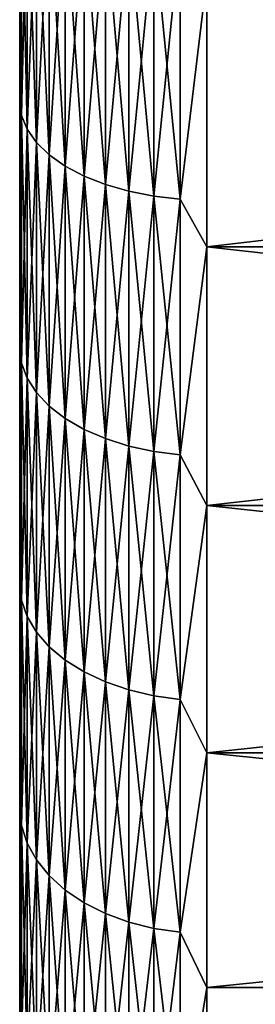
# Model space of a CAD drawing. Header units: metres. Extents: x -28 to 204, y -40 to 40.
# Tile 30 of 42: x 177.5 to 179.39, y -27.52 to -19.61. Entities that reach past the tile are written whole.
import ezdxf

# ---------------------------------------------------------------- set-up
doc = ezdxf.new("R2010")
doc.units = ezdxf.units.M
doc.layers.add('solid_SIPHO_KOMPL_SW0001', color=7, linetype='CONTINUOUS')

msp = doc.modelspace()

# ---------------------------------------------------------------- linework, layer by layer
at = {"layer": 'solid_SIPHO_KOMPL_SW0001'}
for points in [[(177.514999, -18.314192, 132.105362), (177.5, -18.881908, 131.551788), (177.5, -19.946903, 130.929733)], [(177.514999, -20.379013, 130.913239), (177.514999, -18.314192, 132.105362), (177.5, -19.946903, 130.929733)], [(177.514999, -18.314192, 63.894642), (177.514999, -20.379013, 65.086761), (177.5, -18.881908, 64.448219)], [(177.560272, -18.413252, 132.289841), (177.514999, -18.314192, 132.105362), (177.514999, -20.379013, 130.913239)], [(177.560272, -20.489243, 64.908737), (177.514999, -20.379013, 65.086761), (177.514999, -18.314192, 63.894642)], [(177.560272, -18.413252, 63.710163), (177.560272, -20.489243, 64.908737), (177.514999, -18.314192, 63.894642)], [(177.560272, -20.489243, 131.091263), (177.560272, -18.413252, 132.289841), (177.514999, -20.379013, 130.913239)], [(177.634933, -18.508251, 132.466751), (177.560272, -18.413252, 132.289841), (177.560272, -20.489243, 131.091263)], [(177.634933, -20.594952, 64.738014), (177.560272, -20.489243, 64.908737), (177.560272, -18.413252, 63.710163)], [(177.634933, -18.508251, 63.533253), (177.634933, -20.594952, 64.738014), (177.560272, -18.413252, 63.710163)], [(177.634933, -20.594952, 131.261993), (177.634933, -18.508251, 132.466751), (177.560272, -20.489243, 131.091263)], [(177.737427, -18.59725, 132.632477), (177.634933, -18.508251, 132.466751), (177.634933, -20.594952, 131.261993)], [(177.737427, -20.693985, 64.578064), (177.634933, -20.594952, 64.738014), (177.634933, -18.508251, 63.533253)], [(177.737427, -18.59725, 63.367516), (177.737427, -20.693985, 64.578064), (177.634933, -18.508251, 63.533253)], [(177.737427, -20.693985, 131.421936), (177.737427, -18.59725, 132.632477), (177.634933, -20.594952, 131.261993)], [(177.865677, -18.678434, 132.783661), (177.737427, -18.59725, 132.632477), (177.737427, -20.693985, 131.421936)], [(177.865677, -20.784321, 64.432167), (177.737427, -20.693985, 64.578064), (177.737427, -18.59725, 63.367516)], [(177.865677, -18.678434, 63.216335), (177.865677, -20.784321, 64.432167), (177.737427, -18.59725, 63.367516)], [(177.865677, -20.784321, 131.567825), (177.865677, -18.678434, 132.783661), (177.737427, -20.693985, 131.421936)], [(178.017059, -18.750147, 132.917206), (177.865677, -18.678434, 132.783661), (177.865677, -20.784321, 131.567825)], [(178.017059, -20.864119, 64.303291), (177.865677, -20.784321, 64.432167), (177.865677, -18.678434, 63.216335)], [(178.017059, -18.750147, 63.082787), (178.017059, -20.864119, 64.303291), (177.865677, -18.678434, 63.216335)], [(178.017059, -20.864119, 131.696716), (178.017059, -18.750147, 132.917206), (177.865677, -20.784321, 131.567825)], [(178.188492, -18.810925, 133.030396), (178.017059, -18.750147, 132.917206), (178.017059, -20.864119, 131.696716)], [(178.188492, -20.931749, 64.194061), (178.017059, -20.864119, 64.303291), (178.017059, -18.750147, 63.082787)], [(178.188492, -18.810925, 62.969604), (178.188492, -20.931749, 64.194061), (178.017059, -18.750147, 63.082787)], [(178.188492, -20.931749, 131.805939), (178.188492, -18.810925, 133.030396), (178.017059, -20.864119, 131.696716)], [(178.376495, -18.859529, 133.120911), (178.188492, -18.810925, 133.030396), (178.188492, -20.931749, 131.805939)], [(178.376495, -20.985834, 64.106712), (178.188492, -20.931749, 64.194061), (178.188492, -18.810925, 62.969604)], [(178.376495, -18.859529, 62.879093), (178.376495, -20.985834, 64.106712), (178.188492, -18.810925, 62.969604)], [(177.5, -19.946903, 65.070267), (177.5, -19.946903, 130.929733), (177.5, -18.881908, 131.551788)], [(177.5, -18.881908, 64.448219), (177.5, -19.946903, 65.070267), (177.5, -18.881908, 131.551788)], [(177.514999, -20.379013, 65.086761), (177.5, -19.946903, 65.070267), (177.5, -18.881908, 64.448219)], [(178.376495, -20.985834, 131.89328), (178.376495, -18.859529, 133.120911), (178.188492, -20.931749, 131.805939)], [(178.577194, -18.894968, 133.186905), (178.376495, -18.859529, 133.120911), (178.376495, -20.985834, 131.89328)], [(178.577194, -21.025269, 64.043022), (178.376495, -20.985834, 64.106712), (178.376495, -18.859529, 62.879093)], [(178.577194, -18.894968, 62.813095), (178.577194, -21.025269, 64.043022), (178.376495, -18.859529, 62.879093)], [(178.577194, -21.025269, 131.95697), (178.577194, -18.894968, 133.186905), (178.376495, -20.985834, 131.89328)], [(178.78653, -18.916519, 133.227036), (178.577194, -18.894968, 133.186905), (178.577194, -21.025269, 131.95697)], [(178.78653, -21.04925, 64.004295), (178.577194, -21.025269, 64.043022), (178.577194, -18.894968, 62.813095)], [(178.78653, -18.916519, 62.772964), (178.78653, -21.04925, 64.004295), (178.577194, -18.894968, 62.813095)], [(178.78653, -21.04925, 131.995697), (178.78653, -18.916519, 133.227036), (178.577194, -21.025269, 131.95697)], [(178.78653, -18.916519, 62.772964), (179, -19.270147, 62.947731), (178.78653, -21.04925, 64.004295)], [(178.78653, -21.04925, 131.995697), (179, -19.270147, 133.052261), (178.78653, -18.916519, 133.227036)], [(178.78653, -21.04925, 64.004295), (179, -19.270147, 62.947731), (179, -21.433071, 64.226883)], [(178.78653, -21.04925, 131.995697), (179, -21.433071, 131.773117), (179, -19.270147, 133.052261)], [(179, -19.270147, 62.947731), (197.5, -19.270758, 62.94812), (197.5, -21.43273, 64.226791)], [(179, -21.433071, 64.226883), (179, -19.270147, 62.947731), (197.5, -21.43273, 64.226791)], [(179, -19.270147, 133.052261), (179, -21.433071, 131.773117), (197.5, -19.270758, 133.05188)], [(179, -21.433071, 131.773117), (197.5, -21.43273, 131.773209), (197.5, -19.270758, 133.05188)], [(177.5, -20.993065, 65.727211), (177.5, -20.993065, 130.272781), (177.5, -19.946903, 130.929733)], [(177.514999, -20.379013, 130.913239), (177.5, -19.946903, 130.929733), (177.5, -20.993065, 130.272781)], [(177.5, -19.946903, 65.070267), (177.5, -20.993065, 65.727211), (177.5, -19.946903, 130.929733)], [(177.514999, -20.379013, 65.086761), (177.5, -20.993065, 65.727211), (177.5, -19.946903, 65.070267)], [(177.514999, -20.379013, 130.913239), (177.5, -20.993065, 130.272781), (177.5, -22.017599, 129.582779)], [(177.514999, -22.366529, 129.596252), (177.514999, -20.379013, 130.913239), (177.5, -22.017599, 129.582779)], [(177.514999, -20.379013, 65.086761), (177.514999, -22.366529, 66.40374), (177.5, -20.993065, 65.727211)], [(177.560272, -20.489243, 131.091263), (177.514999, -20.379013, 130.913239), (177.514999, -22.366529, 129.596252)], [(177.560272, -22.487509, 66.232834), (177.514999, -22.366529, 66.40374), (177.514999, -20.379013, 65.086761)], [(177.560272, -20.489243, 64.908737), (177.560272, -22.487509, 66.232834), (177.514999, -20.379013, 65.086761)], [(177.560272, -22.487509, 129.767166), (177.560272, -20.489243, 131.091263), (177.514999, -22.366529, 129.596252)], [(177.634933, -20.594952, 131.261993), (177.560272, -20.489243, 131.091263), (177.560272, -22.487509, 129.767166)], [(177.634933, -22.603529, 66.068939), (177.560272, -22.487509, 66.232834), (177.560272, -20.489243, 64.908737)], [(177.634933, -20.594952, 64.738014), (177.634933, -22.603529, 66.068939), (177.560272, -20.489243, 64.908737)], [(177.634933, -22.603529, 129.931061), (177.634933, -20.594952, 131.261993), (177.560272, -22.487509, 129.767166)], [(177.737427, -20.693985, 131.421936), (177.634933, -20.594952, 131.261993), (177.634933, -22.603529, 129.931061)], [(177.737427, -22.712219, 65.915398), (177.634933, -22.603529, 66.068939), (177.634933, -20.594952, 64.738014)], [(177.737427, -20.693985, 64.578064), (177.737427, -22.712219, 65.915398), (177.634933, -20.594952, 64.738014)], [(177.737427, -22.712219, 130.08461), (177.737427, -20.693985, 131.421936), (177.634933, -22.603529, 129.931061)], [(177.865677, -20.784321, 131.567825), (177.737427, -20.693985, 131.421936), (177.737427, -22.712219, 130.08461)], [(177.865677, -22.811367, 65.775337), (177.737427, -22.712219, 65.915398), (177.737427, -20.693985, 64.578064)], [(177.865677, -20.784321, 64.432167), (177.865677, -22.811367, 65.775337), (177.737427, -20.693985, 64.578064)], [(177.865677, -22.811367, 130.22467), (177.865677, -20.784321, 131.567825), (177.737427, -22.712219, 130.08461)], [(178.017059, -20.864119, 131.696716), (177.865677, -20.784321, 131.567825), (177.865677, -22.811367, 130.22467)], [(178.017059, -22.898947, 65.651619), (177.865677, -22.811367, 65.775337), (177.865677, -20.784321, 64.432167)], [(178.017059, -20.864119, 64.303291), (178.017059, -22.898947, 65.651619), (177.865677, -20.784321, 64.432167)], [(178.017059, -22.898947, 130.348389), (178.017059, -20.864119, 131.696716), (177.865677, -22.811367, 130.22467)], [(178.188492, -20.931749, 131.805939), (178.017059, -20.864119, 131.696716), (178.017059, -22.898947, 130.348389)], [(178.188492, -22.973173, 65.546761), (178.017059, -22.898947, 65.651619), (178.017059, -20.864119, 64.303291)], [(178.188492, -20.931749, 64.194061), (178.188492, -22.973173, 65.546761), (178.017059, -20.864119, 64.303291)], [(178.188492, -22.973173, 130.453247), (178.188492, -20.931749, 131.805939), (178.017059, -22.898947, 130.348389)], [(178.376495, -20.985834, 131.89328), (178.188492, -20.931749, 131.805939), (178.188492, -22.973173, 130.453247)], [(178.376495, -23.032532, 65.462906), (178.188492, -22.973173, 65.546761), (178.188492, -20.931749, 64.194061)], [(178.376495, -20.985834, 64.106712), (178.376495, -23.032532, 65.462906), (178.188492, -20.931749, 64.194061)], [(177.5, -22.017599, 66.417213), (177.5, -22.017599, 129.582779), (177.5, -20.993065, 130.272781)], [(177.5, -20.993065, 65.727211), (177.5, -22.017599, 66.417213), (177.5, -20.993065, 130.272781)], [(177.514999, -22.366529, 66.40374), (177.5, -22.017599, 66.417213), (177.5, -20.993065, 65.727211)], [(178.376495, -23.032532, 130.537094), (178.376495, -20.985834, 131.89328), (178.188492, -22.973173, 130.453247)], [(178.577194, -21.025269, 131.95697), (178.376495, -20.985834, 131.89328), (178.376495, -23.032532, 130.537094)], [(178.577194, -23.075813, 65.401764), (178.376495, -23.032532, 65.462906), (178.376495, -20.985834, 64.106712)], [(178.577194, -21.025269, 64.043022), (178.577194, -23.075813, 65.401764), (178.376495, -20.985834, 64.106712)], [(178.577194, -23.075813, 130.598236), (178.577194, -21.025269, 131.95697), (178.376495, -23.032532, 130.537094)], [(178.78653, -21.04925, 131.995697), (178.577194, -21.025269, 131.95697), (178.577194, -23.075813, 130.598236)], [(178.78653, -23.102133, 65.364586), (178.577194, -23.075813, 65.401764), (178.577194, -21.025269, 64.043022)], [(178.78653, -21.04925, 64.004295), (178.78653, -23.102133, 65.364586), (178.577194, -21.025269, 64.043022)], [(178.78653, -23.102133, 130.635422), (178.78653, -21.04925, 131.995697), (178.577194, -23.075813, 130.598236)], [(178.78653, -21.04925, 64.004295), (179, -21.433071, 64.226883), (178.78653, -23.102133, 65.364586)], [(178.78653, -23.102133, 130.635422), (179, -21.433071, 131.773117), (178.78653, -21.04925, 131.995697)], [(178.78653, -23.102133, 65.364586), (179, -21.433071, 64.226883), (179, -23.51141, 65.63932)], [(178.78653, -23.102133, 130.635422), (179, -23.51141, 130.360687), (179, -21.433071, 131.773117)], [(179, -21.433071, 64.226883), (197.5, -21.43273, 64.226791), (197.5, -23.511465, 65.639359)], [(179, -23.51141, 130.360687), (197.5, -23.511465, 130.360641), (197.5, -21.43273, 131.773209)], [(179, -21.433071, 131.773117), (179, -23.51141, 130.360687), (197.5, -21.43273, 131.773209)], [(179, -23.51141, 65.63932), (179, -21.433071, 64.226883), (197.5, -23.511465, 65.639359)], [(177.5, -23.017849, 67.13858), (177.5, -23.017849, 128.86142), (177.5, -22.017599, 129.582779)], [(177.514999, -22.366529, 129.596252), (177.5, -22.017599, 129.582779), (177.5, -23.017849, 128.86142)], [(177.5, -22.017599, 66.417213), (177.5, -23.017849, 67.13858), (177.5, -22.017599, 129.582779)], [(177.514999, -22.366529, 66.40374), (177.5, -23.017849, 67.13858), (177.5, -22.017599, 66.417213)], [(177.514999, -22.366529, 129.596252), (177.5, -23.017849, 128.86142), (177.5, -23.995663, 128.107315)], [(177.514999, -24.269201, 128.159424), (177.514999, -22.366529, 129.596252), (177.5, -23.995663, 128.107315)], [(177.514999, -22.366529, 66.40374), (177.514999, -24.269201, 67.840576), (177.5, -23.017849, 67.13858)], [(177.560272, -22.487509, 129.767166), (177.514999, -22.366529, 129.596252), (177.514999, -24.269201, 128.159424)], [(177.560272, -24.400473, 67.677437), (177.514999, -24.269201, 67.840576), (177.514999, -22.366529, 66.40374)], [(177.560272, -22.487509, 66.232834), (177.560272, -24.400473, 67.677437), (177.514999, -22.366529, 66.40374)], [(177.560272, -24.400473, 128.322556), (177.560272, -22.487509, 129.767166), (177.514999, -24.269201, 128.159424)], [(177.634933, -22.603529, 129.931061), (177.560272, -22.487509, 129.767166), (177.560272, -24.400473, 128.322556)], [(177.634933, -24.526361, 67.520996), (177.560272, -24.400473, 67.677437), (177.560272, -22.487509, 66.232834)], [(177.634933, -22.603529, 66.068939), (177.634933, -24.526361, 67.520996), (177.560272, -22.487509, 66.232834)], [(177.634933, -24.526361, 128.479004), (177.634933, -22.603529, 129.931061), (177.560272, -24.400473, 128.322556)], [(177.737427, -22.712219, 130.08461), (177.634933, -22.603529, 129.931061), (177.634933, -24.526361, 128.479004)], [(177.737427, -24.644299, 67.374435), (177.634933, -24.526361, 67.520996), (177.634933, -22.603529, 66.068939)], [(177.737427, -22.712219, 65.915398), (177.737427, -24.644299, 67.374435), (177.634933, -22.603529, 66.068939)], [(177.737427, -24.644299, 128.625565), (177.737427, -22.712219, 130.08461), (177.634933, -24.526361, 128.479004)], [(177.865677, -22.811367, 130.22467), (177.737427, -22.712219, 130.08461), (177.737427, -24.644299, 128.625565)], [(177.865677, -24.751881, 67.240746), (177.737427, -24.644299, 67.374435), (177.737427, -22.712219, 65.915398)], [(177.865677, -22.811367, 65.775337), (177.865677, -24.751881, 67.240746), (177.737427, -22.712219, 65.915398)], [(177.865677, -24.751881, 128.759262), (177.865677, -22.811367, 130.22467), (177.737427, -24.644299, 128.625565)], [(178.017059, -22.898947, 130.348389), (177.865677, -22.811367, 130.22467), (177.865677, -24.751881, 128.759262)], [(178.017059, -24.84691, 67.12265), (177.865677, -24.751881, 67.240746), (177.865677, -22.811367, 65.775337)], [(178.017059, -22.898947, 65.651619), (178.017059, -24.84691, 67.12265), (177.865677, -22.811367, 65.775337)], [(178.017059, -24.84691, 128.87735), (178.017059, -22.898947, 130.348389), (177.865677, -24.751881, 128.759262)], [(178.188492, -22.973173, 130.453247), (178.017059, -22.898947, 130.348389), (178.017059, -24.84691, 128.87735)], [(178.188492, -24.927452, 67.02256), (178.017059, -24.84691, 67.12265), (178.017059, -22.898947, 65.651619)], [(178.188492, -22.973173, 65.546761), (178.188492, -24.927452, 67.02256), (178.017059, -22.898947, 65.651619)], [(178.188492, -24.927452, 128.977432), (178.188492, -22.973173, 130.453247), (178.017059, -24.84691, 128.87735)], [(178.376495, -23.032532, 130.537094), (178.188492, -22.973173, 130.453247), (178.188492, -24.927452, 128.977432)], [(178.376495, -24.991859, 66.94252), (178.188492, -24.927452, 67.02256), (178.188492, -22.973173, 65.546761)], [(178.376495, -23.032532, 65.462906), (178.376495, -24.991859, 66.94252), (178.188492, -22.973173, 65.546761)], [(177.5, -23.995663, 67.892685), (177.5, -23.995663, 128.107315), (177.5, -23.017849, 128.86142)], [(177.5, -23.017849, 67.13858), (177.5, -23.995663, 67.892685), (177.5, -23.017849, 128.86142)], [(177.514999, -24.269201, 67.840576), (177.5, -23.995663, 67.892685), (177.5, -23.017849, 67.13858)], [(178.376495, -24.991859, 129.05748), (178.376495, -23.032532, 130.537094), (178.188492, -24.927452, 128.977432)], [(178.577194, -23.075813, 130.598236), (178.376495, -23.032532, 130.537094), (178.376495, -24.991859, 129.05748)], [(178.577194, -25.038822, 66.884163), (178.376495, -24.991859, 66.94252), (178.376495, -23.032532, 65.462906)], [(178.577194, -23.075813, 65.401764), (178.577194, -25.038822, 66.884163), (178.376495, -23.032532, 65.462906)], [(178.577194, -25.038822, 129.115845), (178.577194, -23.075813, 130.598236), (178.376495, -24.991859, 129.05748)], [(178.78653, -23.102133, 130.635422), (178.577194, -23.075813, 130.598236), (178.577194, -25.038822, 129.115845)], [(178.78653, -25.067381, 66.848671), (178.577194, -25.038822, 66.884163), (178.577194, -23.075813, 65.401764)], [(178.78653, -23.102133, 65.364586), (178.78653, -25.067381, 66.848671), (178.577194, -23.075813, 65.401764)], [(178.78653, -25.067381, 129.151321), (178.78653, -23.102133, 130.635422), (178.577194, -25.038822, 129.115845)], [(178.78653, -23.102133, 65.364586), (179, -23.51141, 65.63932), (178.78653, -25.067381, 66.848671)], [(178.78653, -25.067381, 129.151321), (179, -23.51141, 130.360687), (178.78653, -23.102133, 130.635422)], [(178.78653, -25.067381, 66.848671), (179, -23.51141, 65.63932), (179, -25.49696, 67.179474)], [(178.78653, -25.067381, 129.151321), (179, -25.49696, 128.820526), (179, -23.51141, 130.360687)], [(179, -23.51141, 65.63932), (197.5, -23.511465, 65.639359), (197.5, -25.497257, 67.179848)], [(179, -25.49696, 67.179474), (179, -23.51141, 65.63932), (197.5, -25.497257, 67.179848)], [(179, -23.51141, 130.360687), (179, -25.49696, 128.820526), (197.5, -23.511465, 130.360641)], [(179, -25.49696, 128.820526), (197.5, -25.497257, 128.820145), (197.5, -23.511465, 130.360641)], [(177.5, -24.949308, 68.67804), (177.5, -24.949308, 127.32196), (177.5, -23.995663, 128.107315)], [(177.514999, -24.269201, 128.159424), (177.5, -23.995663, 128.107315), (177.5, -24.949308, 127.32196)], [(177.5, -23.995663, 67.892685), (177.5, -24.949308, 68.67804), (177.5, -23.995663, 128.107315)], [(177.514999, -24.269201, 67.840576), (177.5, -24.949308, 68.67804), (177.5, -23.995663, 67.892685)], [(177.514999, -24.269201, 128.159424), (177.5, -24.949308, 127.32196), (177.5, -25.875912, 126.507668)], [(177.514999, -26.079811, 126.608192), (177.514999, -24.269201, 128.159424), (177.5, -25.875912, 126.507668)], [(177.514999, -24.269201, 67.840576), (177.514999, -26.079811, 69.391808), (177.5, -24.949308, 68.67804)], [(177.560272, -24.400473, 128.322556), (177.514999, -24.269201, 128.159424), (177.514999, -26.079811, 126.608192)], [(177.560272, -26.220877, 69.237068), (177.514999, -26.079811, 69.391808), (177.514999, -24.269201, 67.840576)], [(177.560272, -24.400473, 67.677437), (177.560272, -26.220877, 69.237068), (177.514999, -24.269201, 67.840576)], [(177.560272, -26.220877, 126.762932), (177.560272, -24.400473, 128.322556), (177.514999, -26.079811, 126.608192)], [(177.634933, -24.526361, 128.479004), (177.560272, -24.400473, 128.322556), (177.560272, -26.220877, 126.762932)], [(177.634933, -26.356157, 69.088669), (177.560272, -26.220877, 69.237068), (177.560272, -24.400473, 67.677437)], [(177.634933, -24.526361, 67.520996), (177.634933, -26.356157, 69.088669), (177.560272, -24.400473, 67.677437)], [(177.634933, -26.356157, 126.911331), (177.634933, -24.526361, 128.479004), (177.560272, -26.220877, 126.762932)], [(177.737427, -24.644299, 128.625565), (177.634933, -24.526361, 128.479004), (177.634933, -26.356157, 126.911331)], [(177.737427, -26.482895, 68.949646), (177.634933, -26.356157, 69.088669), (177.634933, -24.526361, 67.520996)], [(177.737427, -24.644299, 67.374435), (177.737427, -26.482895, 68.949646), (177.634933, -24.526361, 67.520996)], [(177.737427, -26.482895, 127.050354), (177.737427, -24.644299, 128.625565), (177.634933, -26.356157, 126.911331)], [(177.865677, -24.751881, 128.759262), (177.737427, -24.644299, 128.625565), (177.737427, -26.482895, 127.050354)], [(177.865677, -26.598501, 68.82283), (177.737427, -26.482895, 68.949646), (177.737427, -24.644299, 67.374435)], [(177.865677, -24.751881, 67.240746), (177.865677, -26.598501, 68.82283), (177.737427, -24.644299, 67.374435)], [(177.865677, -26.598501, 127.17717), (177.865677, -24.751881, 128.759262), (177.737427, -26.482895, 127.050354)], [(178.017059, -24.84691, 128.87735), (177.865677, -24.751881, 128.759262), (177.865677, -26.598501, 127.17717)], [(178.017059, -26.700623, 68.710815), (177.865677, -26.598501, 68.82283), (177.865677, -24.751881, 67.240746)], [(178.017059, -24.84691, 67.12265), (178.017059, -26.700623, 68.710815), (177.865677, -24.751881, 67.240746)], [(178.017059, -26.700623, 127.289185), (178.017059, -24.84691, 128.87735), (177.865677, -26.598501, 127.17717)], [(178.188492, -24.927452, 128.977432), (178.017059, -24.84691, 128.87735), (178.017059, -26.700623, 127.289185)], [(178.188492, -26.787172, 68.615875), (178.017059, -26.700623, 68.710815), (178.017059, -24.84691, 67.12265)], [(178.188492, -24.927452, 67.02256), (178.188492, -26.787172, 68.615875), (178.017059, -24.84691, 67.12265)], [(177.5, -25.875912, 69.492332), (177.5, -25.875912, 126.507668), (177.5, -24.949308, 127.32196)], [(177.5, -24.949308, 68.67804), (177.5, -25.875912, 69.492332), (177.5, -24.949308, 127.32196)], [(177.514999, -26.079811, 69.391808), (177.5, -25.875912, 69.492332), (177.5, -24.949308, 68.67804)], [(178.188492, -26.787172, 127.384125), (178.188492, -24.927452, 128.977432), (178.017059, -26.700623, 127.289185)], [(178.376495, -24.991859, 129.05748), (178.188492, -24.927452, 128.977432), (178.188492, -26.787172, 127.384125)], [(178.376495, -26.856384, 68.539948), (178.188492, -26.787172, 68.615875), (178.188492, -24.927452, 67.02256)], [(178.376495, -24.991859, 66.94252), (178.376495, -26.856384, 68.539948), (178.188492, -24.927452, 67.02256)], [(178.376495, -26.856384, 127.460052), (178.376495, -24.991859, 129.05748), (178.188492, -26.787172, 127.384125)], [(178.577194, -25.038822, 129.115845), (178.376495, -24.991859, 129.05748), (178.376495, -26.856384, 127.460052)], [(178.577194, -26.906851, 68.484589), (178.376495, -26.856384, 68.539948), (178.376495, -24.991859, 66.94252)], [(178.577194, -25.038822, 66.884163), (178.577194, -26.906851, 68.484589), (178.376495, -24.991859, 66.94252)], [(178.577194, -26.906851, 127.515411), (178.577194, -25.038822, 129.115845), (178.376495, -26.856384, 127.460052)], [(178.78653, -25.067381, 129.151321), (178.577194, -25.038822, 129.115845), (178.577194, -26.906851, 127.515411)], [(178.78653, -26.93754, 68.450928), (178.577194, -26.906851, 68.484589), (178.577194, -25.038822, 66.884163)], [(178.78653, -25.067381, 66.848671), (178.78653, -26.93754, 68.450928), (178.577194, -25.038822, 66.884163)], [(178.78653, -26.93754, 127.549072), (178.78653, -25.067381, 129.151321), (178.577194, -26.906851, 127.515411)], [(178.78653, -25.067381, 66.848671), (179, -25.49696, 67.179474), (178.78653, -26.93754, 68.450928)], [(178.78653, -26.93754, 127.549072), (179, -25.49696, 128.820526), (178.78653, -25.067381, 129.151321)], [(178.78653, -26.93754, 68.450928), (179, -25.49696, 67.179474), (179, -27.381884, 68.841255)], [(178.78653, -26.93754, 127.549072), (179, -27.381884, 127.158745), (179, -25.49696, 128.820526)], [(179, -25.49696, 67.179474), (197.5, -25.497257, 67.179848), (197.5, -27.381409, 68.840874)], [(179, -27.381884, 68.841255), (179, -25.49696, 67.179474), (197.5, -27.381409, 68.840874)], [(179, -25.49696, 128.820526), (179, -27.381884, 127.158745), (197.5, -25.497257, 128.820145)], [(179, -27.381884, 127.158745), (197.5, -27.381409, 127.159126), (197.5, -25.497257, 128.820145)], [(177.5, -26.776379, 70.33651), (177.5, -26.776379, 125.66349), (177.5, -25.875912, 126.507668)], [(177.514999, -26.079811, 126.608192), (177.5, -25.875912, 126.507668), (177.5, -26.776379, 125.66349)], [(177.5, -25.875912, 69.492332), (177.5, -26.776379, 70.33651), (177.5, -25.875912, 126.507668)], [(177.514999, -26.079811, 69.391808), (177.5, -26.776379, 70.33651), (177.5, -25.875912, 69.492332)], [(177.514999, -27.791492, 124.948433), (177.514999, -26.079811, 126.608192), (177.5, -26.776379, 125.66349)], [(177.514999, -26.079811, 69.391808), (177.514999, -27.791492, 71.051567), (177.5, -26.776379, 70.33651)], [(177.560272, -26.220877, 126.762932), (177.514999, -26.079811, 126.608192), (177.514999, -27.791492, 124.948433)], [(177.560272, -27.941816, 70.9058), (177.514999, -27.791492, 71.051567), (177.514999, -26.079811, 69.391808)], [(177.560272, -26.220877, 69.237068), (177.560272, -27.941816, 70.9058), (177.514999, -26.079811, 69.391808)], [(177.560272, -27.941816, 125.0942), (177.560272, -26.220877, 126.762932), (177.514999, -27.791492, 124.948433)], [(177.634933, -26.356157, 126.911331), (177.560272, -26.220877, 126.762932), (177.560272, -27.941816, 125.0942)], [(177.634933, -28.085978, 70.766014), (177.560272, -27.941816, 70.9058), (177.560272, -26.220877, 69.237068)], [(177.634933, -26.356157, 69.088669), (177.634933, -28.085978, 70.766014), (177.560272, -26.220877, 69.237068)], [(177.634933, -28.085978, 125.233986), (177.634933, -26.356157, 126.911331), (177.560272, -27.941816, 125.0942)], [(177.737427, -26.482895, 127.050354), (177.634933, -26.356157, 126.911331), (177.634933, -28.085978, 125.233986)], [(177.737427, -28.221031, 70.635056), (177.634933, -28.085978, 70.766014), (177.634933, -26.356157, 69.088669)], [(177.737427, -26.482895, 68.949646), (177.737427, -28.221031, 70.635056), (177.634933, -26.356157, 69.088669)], [(177.737427, -28.221031, 125.364944), (177.737427, -26.482895, 127.050354), (177.634933, -28.085978, 125.233986)], [(177.865677, -26.598501, 127.17717), (177.737427, -26.482895, 127.050354), (177.737427, -28.221031, 125.364944)], [(177.865677, -28.344227, 70.515602), (177.737427, -28.221031, 70.635056), (177.737427, -26.482895, 68.949646)], [(177.865677, -26.598501, 68.82283), (177.865677, -28.344227, 70.515602), (177.737427, -26.482895, 68.949646)], [(177.865677, -28.344227, 125.484398), (177.865677, -26.598501, 127.17717), (177.737427, -28.221031, 125.364944)], [(178.017059, -26.700623, 127.289185), (177.865677, -26.598501, 127.17717), (177.865677, -28.344227, 125.484398)], [(178.017059, -28.453049, 70.41008), (177.865677, -28.344227, 70.515602), (177.865677, -26.598501, 68.82283)], [(178.017059, -26.700623, 68.710815), (178.017059, -28.453049, 70.41008), (177.865677, -26.598501, 68.82283)], [(178.017059, -28.453049, 125.58992), (178.017059, -26.700623, 127.289185), (177.865677, -28.344227, 125.484398)], [(178.188492, -26.787172, 127.384125), (178.017059, -26.700623, 127.289185), (178.017059, -28.453049, 125.58992)], [(178.188492, -28.545279, 70.320648), (178.017059, -28.453049, 70.41008), (178.017059, -26.700623, 68.710815)], [(178.188492, -26.787172, 68.615875), (178.188492, -28.545279, 70.320648), (178.017059, -26.700623, 68.710815)], [(177.5, -27.65028, 71.209984), (177.5, -27.65028, 124.790016), (177.5, -26.776379, 125.66349)], [(177.514999, -27.791492, 124.948433), (177.5, -26.776379, 125.66349), (177.5, -27.65028, 124.790016)], [(177.5, -26.776379, 70.33651), (177.5, -27.65028, 71.209984), (177.5, -26.776379, 125.66349)], [(177.514999, -27.791492, 71.051567), (177.5, -27.65028, 71.209984), (177.5, -26.776379, 70.33651)], [(178.188492, -28.545279, 125.679352), (178.188492, -26.787172, 127.384125), (178.017059, -28.453049, 125.58992)], [(178.376495, -26.856384, 127.460052), (178.188492, -26.787172, 127.384125), (178.188492, -28.545279, 125.679352)], [(178.376495, -28.619034, 70.24913), (178.188492, -28.545279, 70.320648), (178.188492, -26.787172, 68.615875)], [(178.376495, -26.856384, 68.539948), (178.376495, -28.619034, 70.24913), (178.188492, -26.787172, 68.615875)], [(178.376495, -28.619034, 125.75087), (178.376495, -26.856384, 127.460052), (178.188492, -28.545279, 125.679352)], [(178.577194, -26.906851, 127.515411), (178.376495, -26.856384, 127.460052), (178.376495, -28.619034, 125.75087)], [(178.577194, -28.672813, 70.196983), (178.376495, -28.619034, 70.24913), (178.376495, -26.856384, 68.539948)], [(178.577194, -26.906851, 68.484589), (178.577194, -28.672813, 70.196983), (178.376495, -26.856384, 68.539948)], [(178.577194, -28.672813, 125.803017), (178.577194, -26.906851, 127.515411), (178.376495, -28.619034, 125.75087)], [(178.78653, -26.93754, 127.549072), (178.577194, -26.906851, 127.515411), (178.577194, -28.672813, 125.803017)], [(178.78653, -28.705517, 70.165268), (178.577194, -28.672813, 70.196983), (178.577194, -26.906851, 68.484589)], [(178.78653, -26.93754, 68.450928), (178.78653, -28.705517, 70.165268), (178.577194, -26.906851, 68.484589)], [(178.78653, -28.705517, 125.834732), (178.78653, -26.93754, 127.549072), (178.577194, -28.672813, 125.803017)], [(178.78653, -26.93754, 68.450928), (179, -27.381884, 68.841255), (178.78653, -28.705517, 70.165268)], [(178.78653, -28.705517, 125.834732), (179, -27.381884, 127.158745), (178.78653, -26.93754, 127.549072)], [(178.78653, -28.705517, 70.165268), (179, -27.381884, 68.841255), (179, -29.158745, 70.618118)], [(178.78653, -28.705517, 125.834732), (179, -29.158745, 125.381882), (179, -27.381884, 127.158745)], [(179, -29.158745, 70.618118), (197.5, -27.381409, 68.840874), (197.5, -29.159309, 70.618782)], [(179, -29.158745, 70.618118), (179, -27.381884, 68.841255), (197.5, -27.381409, 68.840874)], [(179, -29.158745, 125.381882), (197.5, -29.159309, 125.381218), (197.5, -27.381409, 127.159126)], [(179, -27.381884, 127.158745), (179, -29.158745, 125.381882), (197.5, -27.381409, 127.159126)]]:
    msp.add_3dface(points, dxfattribs=at)

doc.saveas('drawing.dxf')
